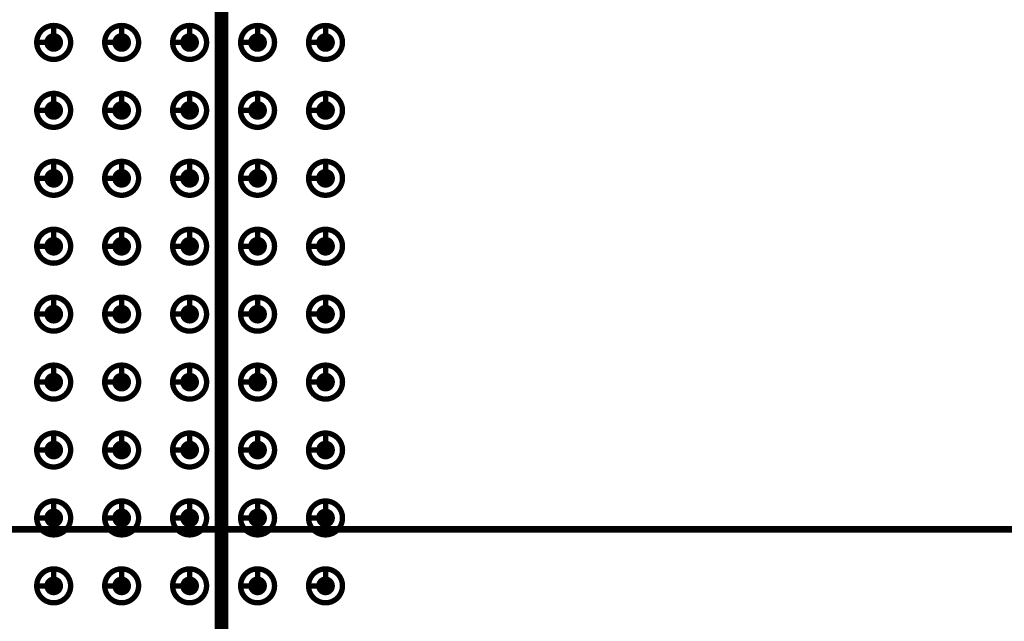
# Model space of a CAD drawing. Header units: millimetres. Extents: x 62 to 363, y 42 to 391.
# Tile 87 of 216: x 156 to 175, y 216 to 227. Entities that reach past the tile are written whole.
import ezdxf

# ---------------------------------------------------------------- set-up
doc = ezdxf.new("R2010")
doc.units = ezdxf.units.MM
doc.layers.add('Mechanical8', color=56, linetype='Continuous')
doc.layers.add('PadHoleLayer', color=156, linetype='Continuous')

# ---------------------------------------------------------------- blocks, each defined once
blk = doc.blocks.new('SAMTEC_SEAM_50_02_0_L_08_2_A_GP_K_TR_1846')
at = {"layer": 'Mechanical8'}
for points, const_width in [([(-14.288, 0.635, 1), (-14.922, 0.635, 1)], 0.1), ([(-14.63, 0.952, 1), (-14.58, 0.952, 1)], 0.05), ([(-13.018, 0.635, 1), (-13.652, 0.635, 1)], 0.1), ([(-13.36, 0.952, 1), (-13.31, 0.952, 1)], 0.05), ([(-11.748, 0.635, 1), (-12.383, 0.635, 1)], 0.1), ([(-12.09, 0.952, 1), (-12.04, 0.952, 1)], 0.05), ([(-10.478, 0.635, 1), (-11.113, 0.635, 1)], 0.1), ([(-10.82, 0.952, 1), (-10.77, 0.952, 1)], 0.05), ([(-9.208, 0.635, 1), (-9.842, 0.635, 1)], 0.1), ([(-9.55, 0.952, 1), (-9.5, 0.952, 1)], 0.05), ([(-7.938, 0.635, 1), (-8.572, 0.635, 1)], 0.1), ([(-8.28, 0.952, 1), (-8.23, 0.952, 1)], 0.05), ([(-6.668, 0.635, 1), (-7.302, 0.635, 1)], 0.1), ([(-7.01, 0.952, 1), (-6.96, 0.952, 1)], 0.05), ([(-5.398, 0.635, 1), (-6.032, 0.635, 1)], 0.1), ([(-5.74, 0.952, 1), (-5.69, 0.952, 1)], 0.05), ([(-4.128, 0.635, 1), (-4.762, 0.635, 1)], 0.1), ([(-4.47, 0.952, 1), (-4.42, 0.952, 1)], 0.05), ([(-14.947, 0.635, 1), (-14.898, 0.635, 1)], 0.05), ([(-14.63, 0.635, 1), (-14.58, 0.635, 1)], 0.05), ([(-14.63, 0.635, 1), (-14.58, 0.635, 1)], 0.05), ([(-14.313, 0.635, 1), (-14.263, 0.635, 1)], 0.05), ([(-14.313, 0.635, 1), (-14.263, 0.635, 1)], 0.05), ([(-13.677, 0.635, 1), (-13.628, 0.635, 1)], 0.05), ([(-13.36, 0.635, 1), (-13.31, 0.635, 1)], 0.05), ([(-13.36, 0.635, 1), (-13.31, 0.635, 1)], 0.05), ([(-13.043, 0.635, 1), (-12.993, 0.635, 1)], 0.05), ([(-13.043, 0.635, 1), (-12.993, 0.635, 1)], 0.05), ([(-12.407, 0.635, 1), (-12.358, 0.635, 1)], 0.05), ([(-12.09, 0.635, 1), (-12.04, 0.635, 1)], 0.05), ([(-12.09, 0.635, 1), (-12.04, 0.635, 1)], 0.05), ([(-11.773, 0.635, 1), (-11.723, 0.635, 1)], 0.05), ([(-11.773, 0.635, 1), (-11.723, 0.635, 1)], 0.05), ([(-11.137, 0.635, 1), (-11.088, 0.635, 1)], 0.05), ([(-10.82, 0.635, 1), (-10.77, 0.635, 1)], 0.05), ([(-10.82, 0.635, 1), (-10.77, 0.635, 1)], 0.05), ([(-10.503, 0.635, 1), (-10.453, 0.635, 1)], 0.05), ([(-10.503, 0.635, 1), (-10.453, 0.635, 1)], 0.05), ([(-9.867, 0.635, 1), (-9.818, 0.635, 1)], 0.05), ([(-9.55, 0.635, 1), (-9.5, 0.635, 1)], 0.05), ([(-9.55, 0.635, 1), (-9.5, 0.635, 1)], 0.05), ([(-9.233, 0.635, 1), (-9.183, 0.635, 1)], 0.05), ([(-9.233, 0.635, 1), (-9.183, 0.635, 1)], 0.05), ([(-8.597, 0.635, 1), (-8.548, 0.635, 1)], 0.05), ([(-8.28, 0.635, 1), (-8.23, 0.635, 1)], 0.05), ([(-8.28, 0.635, 1), (-8.23, 0.635, 1)], 0.05), ([(-7.963, 0.635, 1), (-7.913, 0.635, 1)], 0.05), ([(-7.963, 0.635, 1), (-7.913, 0.635, 1)], 0.05), ([(-7.327, 0.635, 1), (-7.278, 0.635, 1)], 0.05), ([(-7.01, 0.635, 1), (-6.96, 0.635, 1)], 0.05), ([(-7.01, 0.635, 1), (-6.96, 0.635, 1)], 0.05), ([(-6.693, 0.635, 1), (-6.643, 0.635, 1)], 0.05), ([(-6.693, 0.635, 1), (-6.643, 0.635, 1)], 0.05), ([(-6.057, 0.635, 1), (-6.008, 0.635, 1)], 0.05), ([(-5.74, 0.635, 1), (-5.69, 0.635, 1)], 0.05), ([(-5.74, 0.635, 1), (-5.69, 0.635, 1)], 0.05), ([(-5.423, 0.635, 1), (-5.373, 0.635, 1)], 0.05), ([(-5.423, 0.635, 1), (-5.373, 0.635, 1)], 0.05), ([(-4.787, 0.635, 1), (-4.738, 0.635, 1)], 0.05), ([(-4.47, 0.635, 1), (-4.42, 0.635, 1)], 0.05), ([(-4.47, 0.635, 1), (-4.42, 0.635, 1)], 0.05), ([(-4.153, 0.635, 1), (-4.103, 0.635, 1)], 0.05), ([(-4.153, 0.635, 1), (-4.103, 0.635, 1)], 0.05), ([(-14.288, -0.635, 1), (-14.922, -0.635, 1)], 0.1), ([(-14.63, -0.318, 1), (-14.58, -0.318, 1)], 0.05), ([(-13.018, -0.635, 1), (-13.652, -0.635, 1)], 0.1), ([(-13.36, -0.318, 1), (-13.31, -0.318, 1)], 0.05), ([(-11.748, -0.635, 1), (-12.383, -0.635, 1)], 0.1), ([(-12.09, -0.318, 1), (-12.04, -0.318, 1)], 0.05), ([(-10.478, -0.635, 1), (-11.113, -0.635, 1)], 0.1), ([(-10.82, -0.318, 1), (-10.77, -0.318, 1)], 0.05), ([(-9.208, -0.635, 1), (-9.842, -0.635, 1)], 0.1), ([(-9.55, -0.318, 1), (-9.5, -0.318, 1)], 0.05), ([(-7.938, -0.635, 1), (-8.572, -0.635, 1)], 0.1), ([(-8.28, -0.318, 1), (-8.23, -0.318, 1)], 0.05), ([(-6.668, -0.635, 1), (-7.302, -0.635, 1)], 0.1), ([(-7.01, -0.318, 1), (-6.96, -0.318, 1)], 0.05), ([(-5.398, -0.635, 1), (-6.032, -0.635, 1)], 0.1), ([(-5.74, -0.318, 1), (-5.69, -0.318, 1)], 0.05), ([(-4.128, -0.635, 1), (-4.762, -0.635, 1)], 0.1), ([(-4.47, -0.318, 1), (-4.42, -0.318, 1)], 0.05), ([(-14.947, -0.635, 1), (-14.898, -0.635, 1)], 0.05), ([(-14.63, -0.635, 1), (-14.58, -0.635, 1)], 0.05), ([(-14.63, -0.635, 1), (-14.58, -0.635, 1)], 0.05), ([(-14.313, -0.635, 1), (-14.263, -0.635, 1)], 0.05), ([(-14.313, -0.635, 1), (-14.263, -0.635, 1)], 0.05), ([(-13.677, -0.635, 1), (-13.628, -0.635, 1)], 0.05), ([(-13.36, -0.635, 1), (-13.31, -0.635, 1)], 0.05), ([(-13.36, -0.635, 1), (-13.31, -0.635, 1)], 0.05), ([(-13.043, -0.635, 1), (-12.993, -0.635, 1)], 0.05), ([(-13.043, -0.635, 1), (-12.993, -0.635, 1)], 0.05), ([(-12.407, -0.635, 1), (-12.358, -0.635, 1)], 0.05), ([(-12.09, -0.635, 1), (-12.04, -0.635, 1)], 0.05), ([(-12.09, -0.635, 1), (-12.04, -0.635, 1)], 0.05), ([(-11.773, -0.635, 1), (-11.723, -0.635, 1)], 0.05), ([(-11.773, -0.635, 1), (-11.723, -0.635, 1)], 0.05), ([(-11.137, -0.635, 1), (-11.088, -0.635, 1)], 0.05), ([(-10.82, -0.635, 1), (-10.77, -0.635, 1)], 0.05), ([(-10.82, -0.635, 1), (-10.77, -0.635, 1)], 0.05), ([(-10.503, -0.635, 1), (-10.453, -0.635, 1)], 0.05), ([(-10.503, -0.635, 1), (-10.453, -0.635, 1)], 0.05), ([(-9.867, -0.635, 1), (-9.818, -0.635, 1)], 0.05), ([(-9.55, -0.635, 1), (-9.5, -0.635, 1)], 0.05), ([(-9.55, -0.635, 1), (-9.5, -0.635, 1)], 0.05), ([(-9.233, -0.635, 1), (-9.183, -0.635, 1)], 0.05), ([(-9.233, -0.635, 1), (-9.183, -0.635, 1)], 0.05), ([(-8.597, -0.635, 1), (-8.548, -0.635, 1)], 0.05), ([(-8.28, -0.635, 1), (-8.23, -0.635, 1)], 0.05), ([(-8.28, -0.635, 1), (-8.23, -0.635, 1)], 0.05), ([(-7.963, -0.635, 1), (-7.913, -0.635, 1)], 0.05), ([(-7.963, -0.635, 1), (-7.913, -0.635, 1)], 0.05), ([(-7.327, -0.635, 1), (-7.278, -0.635, 1)], 0.05), ([(-7.01, -0.635, 1), (-6.96, -0.635, 1)], 0.05), ([(-7.01, -0.635, 1), (-6.96, -0.635, 1)], 0.05), ([(-6.693, -0.635, 1), (-6.643, -0.635, 1)], 0.05), ([(-6.693, -0.635, 1), (-6.643, -0.635, 1)], 0.05), ([(-6.057, -0.635, 1), (-6.008, -0.635, 1)], 0.05), ([(-5.74, -0.635, 1), (-5.69, -0.635, 1)], 0.05), ([(-5.74, -0.635, 1), (-5.69, -0.635, 1)], 0.05), ([(-5.423, -0.635, 1), (-5.373, -0.635, 1)], 0.05), ([(-5.423, -0.635, 1), (-5.373, -0.635, 1)], 0.05), ([(-4.787, -0.635, 1), (-4.738, -0.635, 1)], 0.05), ([(-4.47, -0.635, 1), (-4.42, -0.635, 1)], 0.05), ([(-4.47, -0.635, 1), (-4.42, -0.635, 1)], 0.05), ([(-4.153, -0.635, 1), (-4.103, -0.635, 1)], 0.05), ([(-4.153, -0.635, 1), (-4.103, -0.635, 1)], 0.05), ([(-14.288, -1.905, 1), (-14.922, -1.905, 1)], 0.1), ([(-14.63, -1.588, 1), (-14.58, -1.588, 1)], 0.05), ([(-13.018, -1.905, 1), (-13.652, -1.905, 1)], 0.1), ([(-13.36, -1.588, 1), (-13.31, -1.588, 1)], 0.05), ([(-11.748, -1.905, 1), (-12.383, -1.905, 1)], 0.1), ([(-12.09, -1.588, 1), (-12.04, -1.588, 1)], 0.05), ([(-10.478, -1.905, 1), (-11.113, -1.905, 1)], 0.1), ([(-10.82, -1.588, 1), (-10.77, -1.588, 1)], 0.05), ([(-9.208, -1.905, 1), (-9.842, -1.905, 1)], 0.1), ([(-9.55, -1.588, 1), (-9.5, -1.588, 1)], 0.05), ([(-7.938, -1.905, 1), (-8.572, -1.905, 1)], 0.1), ([(-8.28, -1.588, 1), (-8.23, -1.588, 1)], 0.05), ([(-6.668, -1.905, 1), (-7.302, -1.905, 1)], 0.1), ([(-7.01, -1.588, 1), (-6.96, -1.588, 1)], 0.05), ([(-5.398, -1.905, 1), (-6.032, -1.905, 1)], 0.1), ([(-5.74, -1.588, 1), (-5.69, -1.588, 1)], 0.05), ([(-4.128, -1.905, 1), (-4.762, -1.905, 1)], 0.1), ([(-4.47, -1.588, 1), (-4.42, -1.588, 1)], 0.05), ([(-14.947, -1.905, 1), (-14.898, -1.905, 1)], 0.05), ([(-14.63, -1.905, 1), (-14.58, -1.905, 1)], 0.05), ([(-14.63, -1.905, 1), (-14.58, -1.905, 1)], 0.05), ([(-14.313, -1.905, 1), (-14.263, -1.905, 1)], 0.05), ([(-14.313, -1.905, 1), (-14.263, -1.905, 1)], 0.05), ([(-13.677, -1.905, 1), (-13.628, -1.905, 1)], 0.05), ([(-13.36, -1.905, 1), (-13.31, -1.905, 1)], 0.05), ([(-13.36, -1.905, 1), (-13.31, -1.905, 1)], 0.05), ([(-13.043, -1.905, 1), (-12.993, -1.905, 1)], 0.05), ([(-13.043, -1.905, 1), (-12.993, -1.905, 1)], 0.05), ([(-12.407, -1.905, 1), (-12.358, -1.905, 1)], 0.05), ([(-12.09, -1.905, 1), (-12.04, -1.905, 1)], 0.05), ([(-12.09, -1.905, 1), (-12.04, -1.905, 1)], 0.05), ([(-11.773, -1.905, 1), (-11.723, -1.905, 1)], 0.05), ([(-11.773, -1.905, 1), (-11.723, -1.905, 1)], 0.05), ([(-11.137, -1.905, 1), (-11.088, -1.905, 1)], 0.05), ([(-10.82, -1.905, 1), (-10.77, -1.905, 1)], 0.05), ([(-10.82, -1.905, 1), (-10.77, -1.905, 1)], 0.05), ([(-10.503, -1.905, 1), (-10.453, -1.905, 1)], 0.05), ([(-10.503, -1.905, 1), (-10.453, -1.905, 1)], 0.05), ([(-9.867, -1.905, 1), (-9.818, -1.905, 1)], 0.05), ([(-9.55, -1.905, 1), (-9.5, -1.905, 1)], 0.05), ([(-9.55, -1.905, 1), (-9.5, -1.905, 1)], 0.05), ([(-9.233, -1.905, 1), (-9.183, -1.905, 1)], 0.05), ([(-9.233, -1.905, 1), (-9.183, -1.905, 1)], 0.05), ([(-8.597, -1.905, 1), (-8.548, -1.905, 1)], 0.05), ([(-8.28, -1.905, 1), (-8.23, -1.905, 1)], 0.05), ([(-8.28, -1.905, 1), (-8.23, -1.905, 1)], 0.05), ([(-7.963, -1.905, 1), (-7.913, -1.905, 1)], 0.05), ([(-7.963, -1.905, 1), (-7.913, -1.905, 1)], 0.05), ([(-7.327, -1.905, 1), (-7.278, -1.905, 1)], 0.05), ([(-7.01, -1.905, 1), (-6.96, -1.905, 1)], 0.05), ([(-7.01, -1.905, 1), (-6.96, -1.905, 1)], 0.05), ([(-6.693, -1.905, 1), (-6.643, -1.905, 1)], 0.05), ([(-6.693, -1.905, 1), (-6.643, -1.905, 1)], 0.05), ([(-6.057, -1.905, 1), (-6.008, -1.905, 1)], 0.05), ([(-5.74, -1.905, 1), (-5.69, -1.905, 1)], 0.05), ([(-5.74, -1.905, 1), (-5.69, -1.905, 1)], 0.05), ([(-5.423, -1.905, 1), (-5.373, -1.905, 1)], 0.05), ([(-5.423, -1.905, 1), (-5.373, -1.905, 1)], 0.05), ([(-4.787, -1.905, 1), (-4.738, -1.905, 1)], 0.05), ([(-4.47, -1.905, 1), (-4.42, -1.905, 1)], 0.05), ([(-4.47, -1.905, 1), (-4.42, -1.905, 1)], 0.05), ([(-4.153, -1.905, 1), (-4.103, -1.905, 1)], 0.05), ([(-4.153, -1.905, 1), (-4.103, -1.905, 1)], 0.05), ([(-14.288, -3.175, 1), (-14.922, -3.175, 1)], 0.1), ([(-14.63, -2.858, 1), (-14.58, -2.858, 1)], 0.05), ([(-13.018, -3.175, 1), (-13.652, -3.175, 1)], 0.1), ([(-13.36, -2.858, 1), (-13.31, -2.858, 1)], 0.05), ([(-11.748, -3.175, 1), (-12.383, -3.175, 1)], 0.1), ([(-12.09, -2.858, 1), (-12.04, -2.858, 1)], 0.05), ([(-10.478, -3.175, 1), (-11.113, -3.175, 1)], 0.1), ([(-10.82, -2.858, 1), (-10.77, -2.858, 1)], 0.05), ([(-9.208, -3.175, 1), (-9.842, -3.175, 1)], 0.1), ([(-9.55, -2.858, 1), (-9.5, -2.858, 1)], 0.05), ([(-7.938, -3.175, 1), (-8.572, -3.175, 1)], 0.1), ([(-8.28, -2.858, 1), (-8.23, -2.858, 1)], 0.05), ([(-6.668, -3.175, 1), (-7.302, -3.175, 1)], 0.1), ([(-7.01, -2.858, 1), (-6.96, -2.858, 1)], 0.05), ([(-5.398, -3.175, 1), (-6.032, -3.175, 1)], 0.1), ([(-5.74, -2.858, 1), (-5.69, -2.858, 1)], 0.05), ([(-4.128, -3.175, 1), (-4.762, -3.175, 1)], 0.1), ([(-4.47, -2.858, 1), (-4.42, -2.858, 1)], 0.05), ([(-14.947, -3.175, 1), (-14.898, -3.175, 1)], 0.05), ([(-14.63, -3.175, 1), (-14.58, -3.175, 1)], 0.05), ([(-14.63, -3.175, 1), (-14.58, -3.175, 1)], 0.05), ([(-14.313, -3.175, 1), (-14.263, -3.175, 1)], 0.05), ([(-14.313, -3.175, 1), (-14.263, -3.175, 1)], 0.05), ([(-13.677, -3.175, 1), (-13.628, -3.175, 1)], 0.05), ([(-13.36, -3.175, 1), (-13.31, -3.175, 1)], 0.05), ([(-13.36, -3.175, 1), (-13.31, -3.175, 1)], 0.05), ([(-13.043, -3.175, 1), (-12.993, -3.175, 1)], 0.05), ([(-13.043, -3.175, 1), (-12.993, -3.175, 1)], 0.05), ([(-12.407, -3.175, 1), (-12.358, -3.175, 1)], 0.05), ([(-12.09, -3.175, 1), (-12.04, -3.175, 1)], 0.05), ([(-12.09, -3.175, 1), (-12.04, -3.175, 1)], 0.05), ([(-11.773, -3.175, 1), (-11.723, -3.175, 1)], 0.05), ([(-11.773, -3.175, 1), (-11.723, -3.175, 1)], 0.05), ([(-11.137, -3.175, 1), (-11.088, -3.175, 1)], 0.05), ([(-10.82, -3.175, 1), (-10.77, -3.175, 1)], 0.05), ([(-10.82, -3.175, 1), (-10.77, -3.175, 1)], 0.05), ([(-10.503, -3.175, 1), (-10.453, -3.175, 1)], 0.05), ([(-10.503, -3.175, 1), (-10.453, -3.175, 1)], 0.05), ([(-9.867, -3.175, 1), (-9.818, -3.175, 1)], 0.05), ([(-9.55, -3.175, 1), (-9.5, -3.175, 1)], 0.05), ([(-9.55, -3.175, 1), (-9.5, -3.175, 1)], 0.05), ([(-9.233, -3.175, 1), (-9.183, -3.175, 1)], 0.05), ([(-9.233, -3.175, 1), (-9.183, -3.175, 1)], 0.05), ([(-8.597, -3.175, 1), (-8.548, -3.175, 1)], 0.05), ([(-8.28, -3.175, 1), (-8.23, -3.175, 1)], 0.05), ([(-8.28, -3.175, 1), (-8.23, -3.175, 1)], 0.05), ([(-7.963, -3.175, 1), (-7.913, -3.175, 1)], 0.05), ([(-7.963, -3.175, 1), (-7.913, -3.175, 1)], 0.05), ([(-7.327, -3.175, 1), (-7.278, -3.175, 1)], 0.05), ([(-7.01, -3.175, 1), (-6.96, -3.175, 1)], 0.05), ([(-7.01, -3.175, 1), (-6.96, -3.175, 1)], 0.05), ([(-6.693, -3.175, 1), (-6.643, -3.175, 1)], 0.05), ([(-6.693, -3.175, 1), (-6.643, -3.175, 1)], 0.05), ([(-6.057, -3.175, 1), (-6.008, -3.175, 1)], 0.05), ([(-5.74, -3.175, 1), (-5.69, -3.175, 1)], 0.05), ([(-5.74, -3.175, 1), (-5.69, -3.175, 1)], 0.05), ([(-5.423, -3.175, 1), (-5.373, -3.175, 1)], 0.05), ([(-5.423, -3.175, 1), (-5.373, -3.175, 1)], 0.05), ([(-4.787, -3.175, 1), (-4.738, -3.175, 1)], 0.05), ([(-4.47, -3.175, 1), (-4.42, -3.175, 1)], 0.05), ([(-4.47, -3.175, 1), (-4.42, -3.175, 1)], 0.05), ([(-4.153, -3.175, 1), (-4.103, -3.175, 1)], 0.05), ([(-4.153, -3.175, 1), (-4.103, -3.175, 1)], 0.05), ([(-14.288, -4.445, 1), (-14.922, -4.445, 1)], 0.1), ([(-14.63, -4.128, 1), (-14.58, -4.128, 1)], 0.05), ([(-13.018, -4.445, 1), (-13.652, -4.445, 1)], 0.1), ([(-13.36, -4.128, 1), (-13.31, -4.128, 1)], 0.05), ([(-11.748, -4.445, 1), (-12.383, -4.445, 1)], 0.1), ([(-12.09, -4.128, 1), (-12.04, -4.128, 1)], 0.05), ([(-10.478, -4.445, 1), (-11.113, -4.445, 1)], 0.1), ([(-10.82, -4.128, 1), (-10.77, -4.128, 1)], 0.05), ([(-9.208, -4.445, 1), (-9.842, -4.445, 1)], 0.1), ([(-9.55, -4.128, 1), (-9.5, -4.128, 1)], 0.05), ([(-7.938, -4.445, 1), (-8.572, -4.445, 1)], 0.1), ([(-8.28, -4.128, 1), (-8.23, -4.128, 1)], 0.05), ([(-6.668, -4.445, 1), (-7.302, -4.445, 1)], 0.1), ([(-7.01, -4.128, 1), (-6.96, -4.128, 1)], 0.05), ([(-5.398, -4.445, 1), (-6.032, -4.445, 1)], 0.1), ([(-5.74, -4.128, 1), (-5.69, -4.128, 1)], 0.05), ([(-4.128, -4.445, 1), (-4.762, -4.445, 1)], 0.1), ([(-4.47, -4.128, 1), (-4.42, -4.128, 1)], 0.05), ([(-14.947, -4.445, 1), (-14.898, -4.445, 1)], 0.05), ([(-14.63, -4.445, 1), (-14.58, -4.445, 1)], 0.05), ([(-14.63, -4.445, 1), (-14.58, -4.445, 1)], 0.05), ([(-14.313, -4.445, 1), (-14.263, -4.445, 1)], 0.05), ([(-14.313, -4.445, 1), (-14.263, -4.445, 1)], 0.05), ([(-13.677, -4.445, 1), (-13.628, -4.445, 1)], 0.05), ([(-13.36, -4.445, 1), (-13.31, -4.445, 1)], 0.05), ([(-13.36, -4.445, 1), (-13.31, -4.445, 1)], 0.05), ([(-13.043, -4.445, 1), (-12.993, -4.445, 1)], 0.05), ([(-13.043, -4.445, 1), (-12.993, -4.445, 1)], 0.05), ([(-12.407, -4.445, 1), (-12.358, -4.445, 1)], 0.05), ([(-12.09, -4.445, 1), (-12.04, -4.445, 1)], 0.05), ([(-12.09, -4.445, 1), (-12.04, -4.445, 1)], 0.05), ([(-11.773, -4.445, 1), (-11.723, -4.445, 1)], 0.05), ([(-11.773, -4.445, 1), (-11.723, -4.445, 1)], 0.05), ([(-11.137, -4.445, 1), (-11.088, -4.445, 1)], 0.05), ([(-10.82, -4.445, 1), (-10.77, -4.445, 1)], 0.05), ([(-10.82, -4.445, 1), (-10.77, -4.445, 1)], 0.05), ([(-10.503, -4.445, 1), (-10.453, -4.445, 1)], 0.05), ([(-10.503, -4.445, 1), (-10.453, -4.445, 1)], 0.05), ([(-9.867, -4.445, 1), (-9.818, -4.445, 1)], 0.05), ([(-9.55, -4.445, 1), (-9.5, -4.445, 1)], 0.05), ([(-9.55, -4.445, 1), (-9.5, -4.445, 1)], 0.05), ([(-9.233, -4.445, 1), (-9.183, -4.445, 1)], 0.05), ([(-9.233, -4.445, 1), (-9.183, -4.445, 1)], 0.05), ([(-8.597, -4.445, 1), (-8.548, -4.445, 1)], 0.05), ([(-8.28, -4.445, 1), (-8.23, -4.445, 1)], 0.05), ([(-8.28, -4.445, 1), (-8.23, -4.445, 1)], 0.05), ([(-7.963, -4.445, 1), (-7.913, -4.445, 1)], 0.05), ([(-7.963, -4.445, 1), (-7.913, -4.445, 1)], 0.05), ([(-7.327, -4.445, 1), (-7.278, -4.445, 1)], 0.05), ([(-7.01, -4.445, 1), (-6.96, -4.445, 1)], 0.05), ([(-7.01, -4.445, 1), (-6.96, -4.445, 1)], 0.05), ([(-6.693, -4.445, 1), (-6.643, -4.445, 1)], 0.05), ([(-6.693, -4.445, 1), (-6.643, -4.445, 1)], 0.05), ([(-6.057, -4.445, 1), (-6.008, -4.445, 1)], 0.05), ([(-5.74, -4.445, 1), (-5.69, -4.445, 1)], 0.05), ([(-5.74, -4.445, 1), (-5.69, -4.445, 1)], 0.05), ([(-5.423, -4.445, 1), (-5.373, -4.445, 1)], 0.05), ([(-5.423, -4.445, 1), (-5.373, -4.445, 1)], 0.05), ([(-4.787, -4.445, 1), (-4.738, -4.445, 1)], 0.05), ([(-4.47, -4.445, 1), (-4.42, -4.445, 1)], 0.05), ([(-4.47, -4.445, 1), (-4.42, -4.445, 1)], 0.05), ([(-4.153, -4.445, 1), (-4.103, -4.445, 1)], 0.05), ([(-4.153, -4.445, 1), (-4.103, -4.445, 1)], 0.05)]:
    blk.add_lwpolyline(points, format="xyb", close=True, dxfattribs=dict(at, const_width=const_width))
at = {"layer": 'Mechanical8', "const_width": 0.1}
for points in [[(-14.605, 0.952), (-14.605, 0.635)], [(-13.335, 0.952), (-13.335, 0.635)], [(-12.065, 0.952), (-12.065, 0.635)], [(-10.795, 0.952), (-10.795, 0.635)], [(-9.525, 0.952), (-9.525, 0.635)], [(-8.255, 0.952), (-8.255, 0.635)], [(-6.985, 0.952), (-6.985, 0.635)], [(-5.715, 0.952), (-5.715, 0.635)], [(-4.445, 0.952), (-4.445, 0.635)], [(-14.605, 0.635), (-14.288, 0.635)], [(-13.335, 0.635), (-13.018, 0.635)], [(-12.065, 0.635), (-11.748, 0.635)], [(-10.795, 0.635), (-10.478, 0.635)], [(-9.525, 0.635), (-9.208, 0.635)], [(-8.255, 0.635), (-7.938, 0.635)], [(-6.985, 0.635), (-6.668, 0.635)], [(-5.715, 0.635), (-5.398, 0.635)], [(-4.445, 0.635), (-4.128, 0.635)], [(-14.605, -0.318), (-14.605, -0.635)], [(-13.335, -0.318), (-13.335, -0.635)], [(-12.065, -0.318), (-12.065, -0.635)], [(-10.795, -0.318), (-10.795, -0.635)], [(-9.525, -0.318), (-9.525, -0.635)], [(-8.255, -0.318), (-8.255, -0.635)], [(-6.985, -0.318), (-6.985, -0.635)], [(-5.715, -0.318), (-5.715, -0.635)], [(-4.445, -0.318), (-4.445, -0.635)], [(-14.605, -0.635), (-14.288, -0.635)], [(-13.335, -0.635), (-13.018, -0.635)], [(-12.065, -0.635), (-11.748, -0.635)], [(-10.795, -0.635), (-10.478, -0.635)], [(-9.525, -0.635), (-9.208, -0.635)], [(-8.255, -0.635), (-7.938, -0.635)], [(-6.985, -0.635), (-6.668, -0.635)], [(-5.715, -0.635), (-5.398, -0.635)], [(-4.445, -0.635), (-4.128, -0.635)], [(-14.605, -1.588), (-14.605, -1.905)], [(-13.335, -1.588), (-13.335, -1.905)], [(-12.065, -1.588), (-12.065, -1.905)], [(-10.795, -1.588), (-10.795, -1.905)], [(-9.525, -1.588), (-9.525, -1.905)], [(-8.255, -1.588), (-8.255, -1.905)], [(-6.985, -1.588), (-6.985, -1.905)], [(-5.715, -1.588), (-5.715, -1.905)], [(-4.445, -1.588), (-4.445, -1.905)], [(-14.605, -1.905), (-14.288, -1.905)], [(-13.335, -1.905), (-13.018, -1.905)], [(-12.065, -1.905), (-11.748, -1.905)], [(-10.795, -1.905), (-10.478, -1.905)], [(-9.525, -1.905), (-9.208, -1.905)], [(-8.255, -1.905), (-7.938, -1.905)], [(-6.985, -1.905), (-6.668, -1.905)], [(-5.715, -1.905), (-5.398, -1.905)], [(-4.445, -1.905), (-4.128, -1.905)], [(-14.605, -2.858), (-14.605, -3.175)], [(-13.335, -2.858), (-13.335, -3.175)], [(-12.065, -2.858), (-12.065, -3.175)], [(-10.795, -2.858), (-10.795, -3.175)], [(-9.525, -2.858), (-9.525, -3.175)], [(-8.255, -2.858), (-8.255, -3.175)], [(-6.985, -2.858), (-6.985, -3.175)], [(-5.715, -2.858), (-5.715, -3.175)], [(-4.445, -2.858), (-4.445, -3.175)], [(-14.605, -3.175), (-14.288, -3.175)], [(-13.335, -3.175), (-13.018, -3.175)], [(-12.065, -3.175), (-11.748, -3.175)], [(-10.795, -3.175), (-10.478, -3.175)], [(-9.525, -3.175), (-9.208, -3.175)], [(-8.255, -3.175), (-7.938, -3.175)], [(-6.985, -3.175), (-6.668, -3.175)], [(-5.715, -3.175), (-5.398, -3.175)], [(-4.445, -3.175), (-4.128, -3.175)], [(-14.605, -4.128), (-14.605, -4.445)], [(-13.335, -4.128), (-13.335, -4.445)], [(-12.065, -4.128), (-12.065, -4.445)], [(-10.795, -4.128), (-10.795, -4.445)], [(-9.525, -4.128), (-9.525, -4.445)], [(-8.255, -4.128), (-8.255, -4.445)], [(-6.985, -4.128), (-6.985, -4.445)], [(-5.715, -4.128), (-5.715, -4.445)], [(-4.445, -4.128), (-4.445, -4.445)], [(-14.605, -4.445), (-14.288, -4.445)], [(-13.335, -4.445), (-13.018, -4.445)], [(-12.065, -4.445), (-11.748, -4.445)], [(-10.795, -4.445), (-10.478, -4.445)], [(-9.525, -4.445), (-9.208, -4.445)], [(-8.255, -4.445), (-7.938, -4.445)], [(-6.985, -4.445), (-6.668, -4.445)], [(-5.715, -4.445), (-5.398, -4.445)], [(-4.445, -4.445), (-4.128, -4.445)]]:
    blk.add_lwpolyline(points, dxfattribs=at)
at = {"layer": 'PadHoleLayer', "const_width": 0.175}
for points in [[(-14.693, 0.635, 1), (-14.518, 0.635, 1)], [(-13.423, 0.635, 1), (-13.248, 0.635, 1)], [(-12.153, 0.635, 1), (-11.978, 0.635, 1)], [(-10.883, 0.635, 1), (-10.708, 0.635, 1)], [(-9.613, 0.635, 1), (-9.438, 0.635, 1)], [(-8.343, 0.635, 1), (-8.168, 0.635, 1)], [(-7.073, 0.635, 1), (-6.898, 0.635, 1)], [(-5.803, 0.635, 1), (-5.628, 0.635, 1)], [(-4.533, 0.635, 1), (-4.358, 0.635, 1)], [(-14.693, -0.635, 1), (-14.518, -0.635, 1)], [(-13.423, -0.635, 1), (-13.248, -0.635, 1)], [(-12.153, -0.635, 1), (-11.978, -0.635, 1)], [(-10.883, -0.635, 1), (-10.708, -0.635, 1)], [(-9.613, -0.635, 1), (-9.438, -0.635, 1)], [(-8.343, -0.635, 1), (-8.168, -0.635, 1)], [(-7.073, -0.635, 1), (-6.898, -0.635, 1)], [(-5.803, -0.635, 1), (-5.628, -0.635, 1)], [(-4.533, -0.635, 1), (-4.358, -0.635, 1)], [(-14.693, -1.905, 1), (-14.518, -1.905, 1)], [(-13.423, -1.905, 1), (-13.248, -1.905, 1)], [(-12.153, -1.905, 1), (-11.978, -1.905, 1)], [(-10.883, -1.905, 1), (-10.708, -1.905, 1)], [(-9.613, -1.905, 1), (-9.438, -1.905, 1)], [(-8.343, -1.905, 1), (-8.168, -1.905, 1)], [(-7.073, -1.905, 1), (-6.898, -1.905, 1)], [(-5.803, -1.905, 1), (-5.628, -1.905, 1)], [(-4.533, -1.905, 1), (-4.358, -1.905, 1)], [(-14.693, -3.175, 1), (-14.518, -3.175, 1)], [(-13.423, -3.175, 1), (-13.248, -3.175, 1)], [(-12.153, -3.175, 1), (-11.978, -3.175, 1)], [(-10.883, -3.175, 1), (-10.708, -3.175, 1)], [(-9.613, -3.175, 1), (-9.438, -3.175, 1)], [(-8.343, -3.175, 1), (-8.168, -3.175, 1)], [(-7.073, -3.175, 1), (-6.898, -3.175, 1)], [(-5.803, -3.175, 1), (-5.628, -3.175, 1)], [(-4.533, -3.175, 1), (-4.358, -3.175, 1)], [(-14.693, -4.445, 1), (-14.518, -4.445, 1)], [(-13.423, -4.445, 1), (-13.248, -4.445, 1)], [(-12.153, -4.445, 1), (-11.978, -4.445, 1)], [(-10.883, -4.445, 1), (-10.708, -4.445, 1)], [(-9.613, -4.445, 1), (-9.438, -4.445, 1)], [(-8.343, -4.445, 1), (-8.168, -4.445, 1)], [(-7.073, -4.445, 1), (-6.898, -4.445, 1)], [(-5.803, -4.445, 1), (-5.628, -4.445, 1)], [(-4.533, -4.445, 1), (-4.358, -4.445, 1)]]:
    blk.add_lwpolyline(points, format="xyb", close=True, dxfattribs=at)

msp = doc.modelspace()

# ---------------------------------------------------------------- linework, layer by layer
at = {"layer": 'Mechanical8'}
for points, const_width in [([(160.038, 150.569), (160.038, 310.515)], 0.254), ([(76.2, 217.25), (214.2, 217.25)], 0.127)]:
    msp.add_lwpolyline(points, dxfattribs=dict(at, const_width=const_width))

# ---------------------------------------------------------------- block references
at = {"rotation": 90}
msp.add_blockref('SAMTEC_SEAM_50_02_0_L_08_2_A_GP_K_TR_1846', (157.538, 230.8), dxfattribs=at)

doc.saveas('drawing.dxf')
